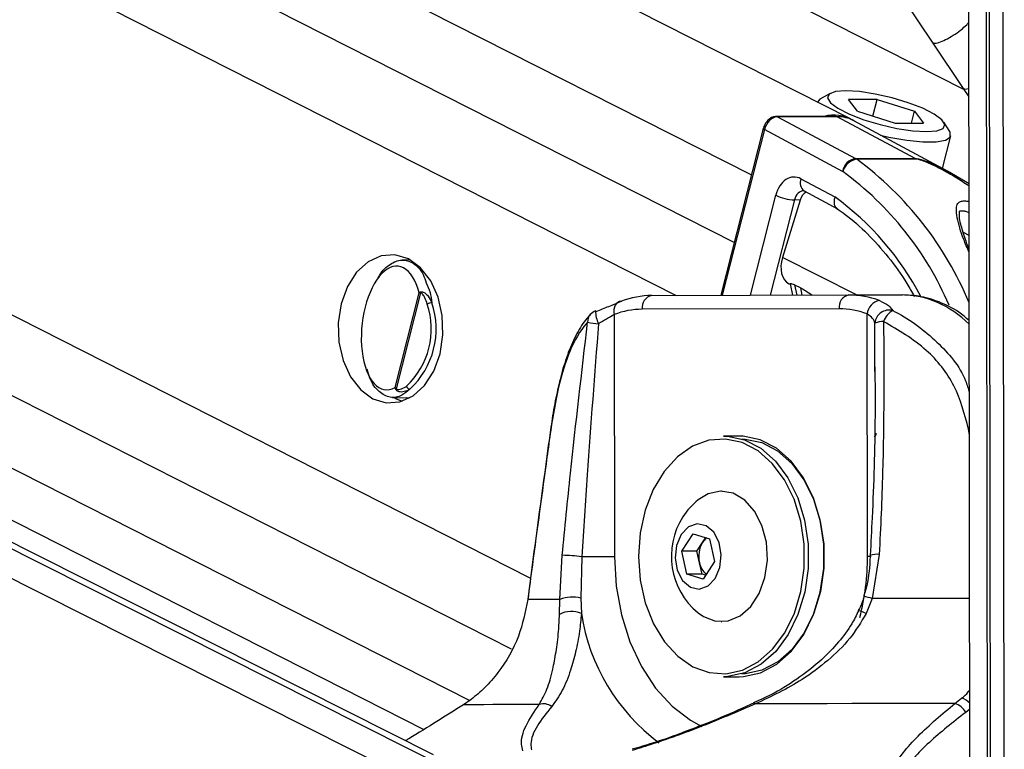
# Model space of a CAD drawing. Header units: millimetres. Extents: x 10 to 13239, y 20 to 10604.
# Tile 124 of 132: x 11713 to 11785, y 2969 to 3022. Entities that reach past the tile are written whole.
import ezdxf

# ---------------------------------------------------------------- set-up
doc = ezdxf.new("R2010")
doc.units = ezdxf.units.MM

msp = doc.modelspace()

# ---------------------------------------------------------------- linework, layer by layer
at = {"color": 8, "linetype": 'Continuous', "lineweight": 25}
for p, q in [((11613.006, 3102.667), (11781.66, 3017.04)), ((11563.715, 3102.083), (11760.781, 3002.031)), ((11575.262, 3102.22), (11765.007, 3005.884)), ((11585.931, 3102.346), (11766.253, 3010.795)), ((11492.337, 3101.237), (11745.77, 2972.567)), ((11502.514, 3101.358), (11748.79, 2976.321)), ((11513.792, 3101.492), (11750.19, 2981.47)), ((11745.086, 2965.005), (11474.832, 3101.03)), ((11744.757, 2967.321), (11479.009, 3101.08)), ((11782.149, 2947.589), (11781.949, 3096.857)), ((11783.438, 2945.196), (11783.243, 3090.87)), ((11767.188, 3014.095), (11764.128, 3002.04)), ((11766.171, 3002.045), (11768.017, 3009.318)), ((11769.378, 3008.98), (11767.618, 3002.049)), ((11782.07, 3006.396), (11781.652, 3006.602)), ((11773.893, 3002.065), (11768.503, 3004.801)), ((11769.387, 3002.806), (11769.542, 3002.054)), ((11769.935, 3002.055), (11769.827, 3002.583)), ((11775.212, 2996.829), (11775.226, 3000.024)), ((11782.024, 2992.312), (11782.089, 2992.323)), ((11782.09, 2991.854), (11782.024, 2992.312)), ((11782.116, 2971.927), (11781.823, 2971.693))]:
    msp.add_line(p, q, dxfattribs=at)
at = {"color": 7, "linetype": 'Continuous', "lineweight": 25}
for p, q in [((11773.452, 3014.87), (11600.809, 3102.523)), ((11743.147, 2968.616), (11479.948, 3101.091)), ((11485.041, 3101.151), (11742.445, 2970.464)), ((11782.127, 2964.295), (11781.949, 3096.857)), ((11783.642, 2952.875), (11783.458, 3090.28)), ((11783.627, 2964.304), (11783.458, 3090.28)), ((11784.629, 2962.382), (11784.46, 3088.841)), ((11767.224, 3038.692), (11779.429, 3020.384)), ((11779.385, 3020.45), (11781.631, 3017.081)), ((11771.966, 3016.733), (11771.267, 3016.345)), ((11781.631, 3017.081), (11782.056, 3016.474)), ((11771.046, 3016.098), (11771.045, 3016.093)), ((11775.382, 3016.292), (11773.306, 3016.292)), ((11773.96, 3015.433), (11773.306, 3016.292)), ((11775.074, 3015.082), (11775.382, 3016.292)), ((11775.382, 3016.292), (11778.111, 3015.433)), ((11773.96, 3015.433), (11776.69, 3014.574)), ((11777.893, 3014.574), (11778.111, 3015.433)), ((11778.111, 3015.433), (11778.765, 3014.574)), ((11772.403, 3015.054), (11768.063, 3015.054)), ((11768.138, 3015.035), (11773.814, 3011.994)), ((11772.478, 3015.035), (11768.138, 3015.035)), ((11778.154, 3011.994), (11772.478, 3015.035)), ((11780.506, 3011.08), (11773.703, 3014.736)), ((11776.69, 3014.574), (11778.765, 3014.574)), ((11780.662, 3013.96), (11780.233, 3014.634)), ((11767.11, 3014.169), (11764.031, 3002.039)), ((11772.856, 3011.059), (11767.188, 3014.095)), ((11780.139, 3011.277), (11780.739, 3013.638)), ((11773.814, 3011.994), (11778.154, 3011.994)), ((11778.242, 3011.94), (11773.902, 3011.94)), ((11782.065, 3010.148), (11780.502, 3011.076)), ((11769.849, 3010.512), (11772.305, 3009.197)), ((11770.064, 3009.638), (11770.084, 3009.631)), ((11770.084, 3009.631), (11772.51, 3008.331)), ((11769.784, 3008.967), (11768.503, 3004.801)), ((11769.784, 3008.967), (11769.378, 3008.98)), ((11741.428, 3004.622), (11740.863, 3004.608)), ((11768.991, 3002.878), (11769.066, 3002.84)), ((11769.061, 3002.866), (11769.228, 3002.054)), ((11769.387, 3002.806), (11769.827, 3002.583)), ((11740.351, 2995.334), (11742.103, 3002.232)), ((11742.199, 3002.218), (11740.428, 2995.241)), ((11759.012, 3002.026), (11773.33, 3002.065)), ((11773.33, 3002.065), (11777.225, 3002.065)), ((11772.624, 3001.065), (11758.306, 3001.026)), ((11756.273, 3000.638), (11756.297, 2983.021)), ((11774.681, 2983.07), (11774.658, 3000.687)), ((11775.21, 2996.49), (11775.212, 2996.829)), ((11740.153, 2994.614), (11741.428, 2994.582)), ((11741.321, 2994.525), (11741.197, 2994.588)), ((11765.348, 2991.795), (11764.216, 2991.795)), ((11764.075, 2987.795), (11764.054, 2987.795)), ((11761.181, 2983.414), (11762.006, 2984.695)), ((11762.006, 2984.695), (11763.202, 2984.326)), ((11762.284, 2983.414), (11762.697, 2984.055)), ((11762.697, 2984.055), (11762.926, 2984.411)), ((11763.202, 2984.326), (11763.574, 2982.676)), ((11752.321, 2979.92), (11752.497, 2983.124)), ((11761.554, 2981.764), (11761.181, 2983.414)), ((11762.284, 2983.414), (11761.181, 2983.414)), ((11762.47, 2982.589), (11762.284, 2983.414)), ((11775.538, 2983.186), (11775.027, 2979.981)), ((11753.912, 2983.017), (11753.856, 2980.012)), ((11762.657, 2981.764), (11762.47, 2982.589)), ((11763.574, 2982.676), (11762.75, 2981.395)), ((11762.75, 2981.395), (11761.554, 2981.764)), ((11762.657, 2981.764), (11761.554, 2981.764)), ((11762.933, 2981.679), (11762.657, 2981.764)), ((11752.299, 2978.826), (11752.321, 2979.92)), ((11753.856, 2980.012), (11753.884, 2978.885)), ((11775.027, 2979.981), (11774.592, 2978.886)), ((11764.054, 2978.295), (11764.075, 2978.295)), ((11764.216, 2974.295), (11765.348, 2974.295)), ((11745.87, 2972.637), (11745.309, 2972.248)), ((11766.395, 2972.359), (11766.39, 2972.357)), ((11781.038, 2972.345), (11781.526, 2972.733))]:
    msp.add_line(p, q, dxfattribs=at)
at = {"color": 7, "linetype": 'Continuous', "lineweight": 25, "flags": 128}
for points in [[(11773.107, 3016.919), (11772.349, 3016.859), (11771.89, 3016.683), (11771.767, 3016.406), (11771.989, 3016.05), (11772.539, 3015.644), (11773.373, 3015.221), (11774.422, 3014.815), (11775.602, 3014.459), (11776.817, 3014.182), (11777.969, 3014.006), (11778.964, 3013.946), (11779.722, 3014.006), (11780.181, 3014.182), (11780.304, 3014.459), (11780.082, 3014.815), (11779.532, 3015.221), (11778.698, 3015.644), (11777.649, 3016.05), (11776.469, 3016.406), (11775.254, 3016.683), (11774.102, 3016.859), (11773.107, 3016.919)], [(11771.267, 3016.345), (11771.212, 3016.311), (11771.046, 3016.098)], [(11772.403, 3015.054), (11772.438, 3015.05), (11772.478, 3015.035)], [(11775.625, 3013.703), (11776.242, 3013.557), (11777.536, 3013.318), (11778.707, 3013.194), (11779.67, 3013.194), (11780.353, 3013.318), (11780.705, 3013.557), (11780.7, 3013.894), (11780.662, 3013.96)], [(11738.73, 2994.52), (11739.704, 2994.221), (11740.7, 2994.288), (11741.649, 2994.718), (11742.488, 2995.481), (11743.158, 2996.524), (11743.614, 2997.777), (11743.826, 2999.155), (11743.778, 3000.563), (11743.474, 3001.906), (11742.935, 3003.091), (11742.197, 3004.039), (11741.311, 3004.684), (11740.337, 3004.983), (11739.341, 3004.916), (11738.392, 3004.486), (11737.553, 3003.723), (11736.883, 3002.68), (11736.427, 3001.427), (11736.215, 3000.049), (11736.263, 2998.641), (11736.567, 2997.298), (11737.106, 2996.113), (11737.844, 2995.165), (11738.73, 2994.52)], [(11756.794, 3001.603), (11756.66, 3001.584), (11756.538, 3001.529), (11756.433, 3001.44), (11756.348, 3001.32), (11756.289, 3001.174), (11756.256, 3001.007), (11756.25, 3000.826), (11756.273, 3000.638)], [(11754.967, 3000.872), (11754.924, 3000.904), (11754.914, 3000.903)], [(11740.26, 2994.611), (11740.427, 2994.52), (11740.869, 2994.337)], [(11751.644, 2992.259), (11751.646, 2992.249), (11751.66, 2992.23)], [(11764.216, 2991.795), (11764.518, 2991.785), (11765.756, 2991.52), (11766.93, 2990.908), (11767.994, 2989.975), (11768.903, 2988.757), (11769.62, 2987.306), (11770.116, 2985.681), (11770.37, 2983.947), (11770.373, 2982.177), (11770.123, 2980.442), (11769.632, 2978.813), (11768.918, 2977.358), (11768.013, 2976.136), (11766.952, 2975.197), (11765.779, 2974.579), (11764.541, 2974.307), (11764.216, 2974.295)], [(11765.348, 2974.295), (11765.673, 2974.307), (11766.91, 2974.579), (11768.083, 2975.197), (11769.144, 2976.136), (11770.05, 2977.358), (11770.763, 2978.813), (11771.255, 2980.442), (11771.504, 2982.177), (11771.502, 2983.947), (11771.248, 2985.681), (11770.752, 2987.306), (11770.034, 2988.757), (11769.126, 2989.975), (11768.062, 2990.908), (11766.887, 2991.52), (11765.649, 2991.785), (11765.348, 2991.795)], [(11758.029, 2983.029), (11758.155, 2981.308), (11758.524, 2979.659), (11759.119, 2978.148), (11759.918, 2976.837), (11760.887, 2975.781), (11761.986, 2975.022), (11763.171, 2974.591), (11764.393, 2974.507), (11765.601, 2974.772), (11766.748, 2975.376), (11767.785, 2976.294), (11768.67, 2977.488), (11769.367, 2978.91), (11769.847, 2980.501), (11770.091, 2982.197), (11770.088, 2983.926), (11769.84, 2985.62), (11769.355, 2987.209), (11768.655, 2988.627), (11767.766, 2989.816), (11766.727, 2990.729), (11765.579, 2991.326), (11764.37, 2991.585), (11763.148, 2991.494), (11761.964, 2991.057), (11760.867, 2990.293), (11759.901, 2989.231), (11759.106, 2987.916), (11758.515, 2986.402), (11758.151, 2984.75), (11758.029, 2983.029)], [(11765.432, 2991.595), (11765.784, 2991.585), (11766.993, 2991.326), (11768.141, 2990.729), (11769.181, 2989.816), (11770.069, 2988.627), (11770.77, 2987.209), (11771.254, 2985.62), (11771.503, 2983.926), (11771.505, 2982.197), (11771.261, 2980.501), (11770.781, 2978.91), (11770.084, 2977.488), (11769.199, 2976.294), (11768.162, 2975.376), (11767.016, 2974.772), (11765.807, 2974.507), (11765.532, 2974.496)], [(11762.367, 2978.938), (11762.755, 2978.665), (11763.639, 2978.332), (11764.554, 2978.348), (11765.431, 2978.713), (11766.207, 2979.4), (11766.822, 2980.356), (11767.233, 2981.512), (11767.407, 2982.782), (11767.333, 2984.071), (11767.016, 2985.285), (11766.479, 2986.332), (11765.762, 2987.135), (11764.918, 2987.635), (11764.01, 2987.795), (11763.106, 2987.602), (11762.367, 2987.153)], [(11761.136, 2984.644), (11760.798, 2983.85), (11760.7, 2982.934), (11760.858, 2982.034), (11761.247, 2981.289), (11761.809, 2980.811), (11762.457, 2980.673), (11763.093, 2980.896), (11763.62, 2981.447), (11763.958, 2982.241), (11764.055, 2983.157), (11763.897, 2984.056), (11763.508, 2984.802), (11762.947, 2985.28), (11762.299, 2985.418), (11761.663, 2985.194), (11761.136, 2984.644)], [(11756.297, 2983.021), (11756.051, 2983.02), (11755.775, 2983.019), (11755.475, 2983.019), (11755.16, 2983.018), (11754.838, 2983.018), (11754.517, 2983.017), (11754.206, 2983.017), (11753.912, 2983.017)], [(11749.983, 2979.927), (11749.983, 2979.922), (11749.991, 2979.905)], [(11781.038, 2972.345), (11779.134, 2972.341), (11777.25, 2972.338), (11775.388, 2972.335), (11773.553, 2972.332), (11771.748, 2972.328), (11769.977, 2972.325), (11768.241, 2972.321), (11766.546, 2972.318)], [(11750.828, 2972.275), (11749.869, 2972.272), (11748.983, 2972.268), (11748.174, 2972.265), (11747.441, 2972.261), (11746.787, 2972.258), (11746.213, 2972.255), (11745.72, 2972.252), (11745.309, 2972.248)]]:
    msp.add_lwpolyline(points, dxfattribs=at)
at = {"color": 8, "linetype": 'Continuous', "lineweight": 25, "flags": 128}
for points in [[(11782.056, 3017.063), (11781.771, 3017.018), (11781.649, 3017.094)], [(11768.063, 3015.054), (11768.098, 3015.05), (11768.138, 3015.035)], [(11767.11, 3014.169), (11767.11, 3014.167), (11767.113, 3014.151), (11767.128, 3014.134), (11767.154, 3014.115), (11767.188, 3014.095)], [(11774.681, 2983.07), (11774.89, 2983.071), (11774.94, 2983.071)], [(11756.297, 2983.021), (11756.425, 2980.881), (11756.801, 2978.801), (11757.413, 2976.836), (11758.246, 2975.041), (11759.276, 2973.464), (11760.476, 2972.149), (11761.813, 2971.13), (11762.649, 2970.681)], [(11782.106, 2979.993), (11781.584, 2979.993), (11780.469, 2979.991), (11779.362, 2979.989), (11778.264, 2979.987), (11777.174, 2979.985), (11776.095, 2979.983), (11775.027, 2979.981)]]:
    msp.add_lwpolyline(points, dxfattribs=at)
at = {"color": 7, "linetype": 'Continuous', "lineweight": 25}
for centre, radius, start, end in [((11772.25, 3012.447), 2.703, 60.00242, 105.30196), ((11772.507, 3012.49), 2.545, 61.9607, 90.65393), ((11774.011, 3010.834), 1.176, 99.64341, 168.99504), ((11774.098, 3010.694), 1.261, 98.95533, 164.03858), ((11773.365, 3011.16), 0.946, 55.44085, 61.69984), ((11777.705, 3011.16), 0.946, 55.44085, 61.69984), ((11772.706, 3010.779), 0.317, 55.44221, 61.65732), ((11769.529, 3012.497), 3.521, 244.56988, 267.53261), ((11742.54, 3002.247), 0.342, 172.70876, 184.81599), ((11759.044, 2995.838), 6.188, 90.29551, 111.31561), ((11759.188, 3001.152), 0.891, 101.42484, 188.14888), ((11773.506, 3001.191), 0.891, 101.41992, 188.1538), ((11773.331, 2995.88), 6.184, 68.98522, 90.00952), ((11737.27, 2999.6), 5.71, 313.09426, 18.41803), ((11737.321, 2999.6), 6.012, 313.09138, 18.41973), ((11743.062, 3000.72), 0.78, 92.82042, 118.75806), ((11758.336, 2995.35), 5.677, 90.30202, 111.308), ((11772.625, 2995.399), 5.666, 68.97944, 90.01461), ((11775.745, 3000.579), 1.092, 100.34071, 174.28739), ((11776.254, 2999.931), 1.033, 75.2899, 174.87131), ((11755.269, 2999.968), 1, 110.84177, 137.33784), ((11777.26, 2999.64), 1.489, 119.94769, 160.5854), ((11758.425, 3027.094), 27.323, 261.40727, 263.07884), ((11775.828, 2998.453), 1.682, 89.06304, 110.98636), ((11740.631, 2995.089), 0.254, 143.00299, 156.16753), ((11741.481, 2995.533), 0.327, 198.16452, 260.52523), ((11765.74, 2983.045), 5.315, 129.38933, 147.23586), ((11765.74, 2983.045), 5.315, 147.23586, 230.61067), ((11764.389, 2983.044), 1.972, 149.14265, 193.31811), ((11763.702, 2983.426), 1.186, 125.93894, 148.00117), ((11752.326, 2971.441), 11.684, 82.19924, 89.16207), ((11763.933, 2982.866), 1.489, 190.69063, 229.53799), ((11754.206, 2506.792), 473.132, 90.22818, 90.5104), ((11753.243, 2977.394), 2.689, 76.83608, 110.05048), ((11753.152, 2977.237), 1.803, 66.04533, 118.22775), ((11780.681, 2971.115), 1.28, 26.81802, 73.7693), ((11751.132, 2971.294), 1.027, 54.3248, 107.18799)]:
    msp.add_arc(centre, radius, start, end, dxfattribs=at)
at = {"color": 8, "linetype": 'Continuous', "lineweight": 25}
for centre, radius, start, end in [((11759.186, 2992.002), 24.78, 22.51978, 53.56884), ((11759.165, 2992.205), 23.303, 23.03411, 53.92787), ((11770.551, 3010.227), 0.757, 157.88528, 231.96685), ((11760.111, 2992.352), 20.795, 27.4876, 54.09961), ((11755.102, 3000.139), 0.761, 138.86867, 184.66041), ((11757.042, 3000.91), 2.129, 180.20186, 206.22973), ((11774.789, 2992.13), 0.565, 314.90779, 347.31006), ((11756.917, 2983.002), 17.765, 345.66306, 0.21837), ((11775.335, 2981.813), 1.388, 81.5975, 108.62794), ((11772.845, 2972.42), 7.869, 73.90829, 78.43624), ((11768.153, 2981.068), 14.435, 188.69828, 233.30491), ((11773.623, 2977.074), 2.055, 61.86233, 78.05596), ((11766.431, 2972.193), 0.17, 47.30257, 102.0519), ((11781.163, 2971.491), 1.294, 42.57711, 73.69501)]:
    msp.add_arc(centre, radius, start, end, dxfattribs=at)
at = {"color": 7, "linetype": 'Continuous', "lineweight": 25}
for centre, major_axis, ratio, start_param, end_param in [((11767.896, 3014.095), (0.459, 0.889), 0.664219, 0.330199, 1.900996), ((11769.348, 3008.642), (-0.001, 2.001), 0.706964, 5.920859, 7.508798), ((11770.449, 3008.629), (0.097, 0.996), 0.721655, 0.45111, 1.295534), ((11740.105, 2999.664), (0.466, 4.492), 0.481818, 5.370135, 9.748344), ((11769.904, 3004.658), (0.919, 1.776), 0.677839, 1.83206, 3.146823)]:
    msp.add_ellipse(centre, major_axis=major_axis, ratio=ratio, start_param=start_param, end_param=end_param, dxfattribs=at)
at = {"color": 8, "linetype": 'Continuous', "lineweight": 25}
for centre, major_axis, ratio, start_param, end_param in [((11770.056, 3008.642), (-0.034, 1), 0.713644, 6.236605, 7.484827), ((11777.272, 2990.065), (-0.062, 12), 0.707102, 5.673658, 6.28145)]:
    msp.add_ellipse(centre, major_axis=major_axis, ratio=ratio, start_param=start_param, end_param=end_param, dxfattribs=at)
for points, knots in [([(11779.402, 3020.463), (11779.433, 3020.43), (11779.502, 3020.354), (11779.853, 3020.42), (11780.349, 3020.621), (11780.923, 3020.946), (11781.468, 3021.334), (11781.876, 3021.686), (11782.003, 3021.859), (11782.049, 3021.921)], [0, 0, 0, 0, 0.123716, 0.280955, 0.438223, 0.595457, 0.752723, 0.909978, 1, 1, 1, 1]), ([(11778.154, 3011.994), (11778.185, 3011.993), (11778.266, 3011.99), (11778.432, 3011.96), (11778.731, 3011.88), (11779.137, 3011.733), (11779.693, 3011.492), (11780.151, 3011.275), (11780.437, 3011.112), (11780.501, 3011.076)], [0, 0, 0, 0, 0.047496, 0.125402, 0.215708, 0.415944, 0.617908, 0.913377, 1, 1, 1, 1]), ([(11782.065, 3009.982), (11781.732, 3010.206), (11781.109, 3010.624), (11780.246, 3011.109), (11779.579, 3011.451), (11779.079, 3011.68), (11778.723, 3011.824), (11778.465, 3011.905), (11778.327, 3011.936), (11778.265, 3011.939), (11778.242, 3011.94)], [0, 0, 0, 0, 0.282814, 0.528018, 0.691361, 0.800356, 0.903218, 0.94602, 0.980142, 1, 1, 1, 1]), ([(11782.072, 3005.155), (11781.934, 3005.48), (11781.527, 3006.439), (11781.228, 3007.467), (11781.11, 3008.312), (11781.203, 3008.705), (11781.42, 3008.885), (11781.708, 3008.921), (11781.936, 3008.901), (11782.065, 3008.857), (11782.067, 3008.856)], [0, 0, 0, 0, 0.175309, 0.516929, 0.690556, 0.81058, 0.881012, 0.940109, 0.999269, 1, 1, 1, 1]), ([(11742.61, 3002.958), (11742.711, 3002.733), (11742.901, 3002.316), (11742.985, 3001.758), (11743.024, 3001.5)], [0, 0, 0, 0, 0.537158, 1, 1, 1, 1]), ([(11776.517, 3000.93), (11776.594, 3000.891), (11777.752, 3000.313), (11779.713, 2998.813), (11781.586, 2996.684), (11782.002, 2995.25), (11782.086, 2994.962)], [0, 0, 0, 0, 0.032402, 0.482516, 0.896166, 1, 1, 1, 1]), ([(11781.526, 2972.733), (11781.698, 2972.869), (11781.917, 2973.042), (11782.079, 2973.294), (11782.115, 2973.349)], [0, 0, 0, 0, 0.7823833, 1, 1, 1, 1])]:
    msp.add_open_spline(points, degree=3, knots=knots, dxfattribs=at)
at = {"color": 7, "linetype": 'Continuous', "lineweight": 25}
for points, knots in [([(11768.063, 3015.054), (11767.967, 3015.042), (11767.773, 3015.018), (11767.499, 3014.838), (11767.266, 3014.57), (11767.151, 3014.322), (11767.115, 3014.187), (11767.11, 3014.169)], [0, 0, 0, 0, 0.224271, 0.453353, 0.708105, 0.959568, 1, 1, 1, 1]), ([(11772.305, 3009.197), (11772.303, 3009.191), (11772.284, 3009.128), (11772.247, 3008.963), (11772.248, 3008.715), (11772.322, 3008.483), (11772.428, 3008.399), (11772.476, 3008.361)], [0, 0, 0, 0, 0.017876, 0.177208, 0.46779, 0.758116, 1, 1, 1, 1]), ([(11772.465, 3008.349), (11772.663, 3008.211), (11773.43, 3007.675), (11774.702, 3006.544), (11776.206, 3004.852), (11777.342, 3003.311), (11777.911, 3002.272), (11778.085, 3001.953)], [0, 0, 0, 0, 0.09173, 0.356303, 0.620286, 0.883634, 1, 1, 1, 1]), ([(11782.068, 3005.399), (11781.966, 3005.664), (11781.714, 3006.323), (11781.482, 3007.124), (11781.339, 3007.78), (11781.395, 3008.187), (11781.365, 3008.163), (11781.473, 3008.198), (11781.646, 3008.188), (11781.831, 3008.15), (11781.958, 3008.102), (11782.002, 3008.086)], [0, 0, 0, 0, 0.1686157, 0.4189666, 0.5866756, 0.7190652, 0.8522464, 0.8952381, 0.9348016, 0.977173, 1, 1, 1, 1]), ([(11739.098, 3003.265), (11739.136, 3003.34), (11739.382, 3003.83), (11739.988, 3004.357), (11740.838, 3004.711), (11741.677, 3004.442), (11742.309, 3003.833), (11742.538, 3003.167), (11742.61, 3002.958)], [0, 0, 0, 0, 0.037016, 0.240473, 0.45141, 0.670983, 0.896778, 1, 1, 1, 1]), ([(11769.07, 3002.868), (11769.069, 3002.881), (11769.068, 3002.909), (11769.185, 3002.896), (11769.306, 3002.847), (11769.377, 3002.811), (11769.387, 3002.806)], [0, 0, 0, 0, 0.285961, 0.62479, 0.950528, 1, 1, 1, 1]), ([(11769.827, 3002.583), (11769.947, 3002.513), (11770.204, 3002.364), (11770.508, 3002.164), (11770.67, 3002.057)], [0, 0, 0, 0, 0.467223, 1, 1, 1, 1]), ([(11742.103, 3002.232), (11742.103, 3002.233), (11742.129, 3002.254), (11742.166, 3002.272), (11742.201, 3002.291)], [0, 0, 0, 0, 0.028909, 1, 1, 1, 1]), ([(11742.199, 3002.218), (11742.165, 3002.223), (11742.129, 3002.228), (11742.103, 3002.232), (11742.103, 3002.232)], [0, 0, 0, 0, 0.971185, 1, 1, 1, 1]), ([(11742.687, 3001.405), (11742.636, 3001.556), (11742.553, 3001.804), (11742.409, 3002.049), (11742.309, 3002.164), (11742.25, 3002.216), (11742.211, 3002.218), (11742.199, 3002.218)], [0, 0, 0, 0, 0.455731, 0.745095, 0.85067, 0.957037, 1, 1, 1, 1]), ([(11742.201, 3002.291), (11742.221, 3002.297), (11742.282, 3002.315), (11742.39, 3002.286), (11742.56, 3002.187), (11742.801, 3001.942), (11742.94, 3001.666), (11743.024, 3001.5)], [0, 0, 0, 0, 0.060653, 0.184539, 0.294007, 0.574648, 1, 1, 1, 1]), ([(11782.078, 3000.197), (11781.829, 3000.41), (11781.156, 3000.984), (11779.907, 3001.592), (11778.518, 3002.005), (11777.613, 3002.047), (11777.222, 3002.065)], [0, 0, 0, 0, 0.178231, 0.480242, 0.775512, 1, 1, 1, 1]), ([(11754.967, 3000.872), (11755.278, 3000.998), (11755.952, 3001.27), (11756.499, 3001.486), (11756.794, 3001.603)], [0, 0, 0, 0, 0.461863, 1, 1, 1, 1]), ([(11775.548, 3001.653), (11775.798, 3001.538), (11776.262, 3001.324), (11776.436, 3001.055), (11776.517, 3000.93)], [0, 0, 0, 0, 0.53814, 1, 1, 1, 1]), ([(11754.549, 3000.621), (11754.458, 3000.534), (11754.075, 3000.166), (11753.538, 2999.264), (11752.921, 2997.923), (11752.442, 2996.402), (11752.059, 2994.772), (11751.802, 2993.396), (11751.687, 2992.522), (11751.652, 2992.253)], [0, 0, 0, 0, 0.0552339, 0.2323837, 0.4189901, 0.6028528, 0.7602065, 0.9259588, 1, 1, 1, 1]), ([(11756.273, 3000.638), (11756.09, 3000.53), (11755.745, 3000.327), (11755.328, 3000.084), (11755.133, 2999.97)], [0, 0, 0, 0, 0.530541, 1, 1, 1, 1]), ([(11775.226, 3000.024), (11775.184, 3000.137), (11775.095, 3000.379), (11774.809, 3000.581), (11774.658, 3000.687)], [0, 0, 0, 0, 0.469456, 1, 1, 1, 1]), ([(11754.343, 3000.077), (11754.31, 3000.041), (11753.818, 2999.509), (11753.033, 2998.159), (11752.187, 2995.482), (11751.835, 2993.313), (11751.66, 2992.23)], [0, 0, 0, 0, 0.0250477, 0.3715271, 0.6863385, 1, 1, 1, 1]), ([(11752.497, 2983.124), (11752.691, 2985.112), (11753.245, 2990.766), (11753.911, 2996.415), (11754.343, 3000.077)], [0, 0, 0, 0, 0.351724, 1, 1, 1, 1]), ([(11755.133, 2999.97), (11754.848, 2996.307), (11754.407, 2990.657), (11754.041, 2985.005), (11753.912, 2983.017)], [0, 0, 0, 0, 0.648203, 1, 1, 1, 1]), ([(11775.856, 3000.135), (11775.873, 2996.474), (11775.901, 2990.827), (11775.632, 2985.174), (11775.538, 2983.186)], [0, 0, 0, 0, 0.648279, 1, 1, 1, 1]), ([(11782.024, 2992.312), (11781.742, 2993.39), (11781.178, 2995.55), (11778.929, 2998.341), (11776.935, 2999.505), (11775.856, 3000.135)], [0, 0, 0, 0, 0.313747, 0.628666, 1, 1, 1, 1]), ([(11741.427, 2995.21), (11741.235, 2995.049), (11740.765, 2994.657), (11739.97, 2994.535), (11739.16, 2994.967), (11738.57, 2995.723), (11738.383, 2996.445), (11738.326, 2996.669)], [0, 0, 0, 0, 0.1629846, 0.3968921, 0.6400267, 0.8884345, 1, 1, 1, 1]), ([(11775.225, 2996.829), (11775.232, 2995.648), (11775.253, 2991.995), (11775.11, 2987.425), (11774.929, 2984.039), (11774.881, 2983.128)], [0, 0, 0, 0, 0.258829, 0.800543, 1, 1, 1, 1]), ([(11740.399, 2995.191), (11740.38, 2995.237), (11740.36, 2995.285), (11740.352, 2995.333), (11740.351, 2995.334)], [0, 0, 0, 0, 0.971469, 1, 1, 1, 1]), ([(11740.351, 2995.334), (11740.352, 2995.333), (11740.371, 2995.304), (11740.4, 2995.272), (11740.428, 2995.241)], [0, 0, 0, 0, 0.029107, 1, 1, 1, 1]), ([(11740.428, 2995.241), (11740.438, 2995.231), (11740.464, 2995.203), (11740.563, 2995.176), (11740.791, 2995.201), (11741.009, 2995.312), (11741.153, 2995.418), (11741.171, 2995.431)], [0, 0, 0, 0, 0.045332, 0.125548, 0.375592, 0.924118, 1, 1, 1, 1]), ([(11741.427, 2995.21), (11741.404, 2995.196), (11741.273, 2995.118), (11741.066, 2995.033), (11740.823, 2994.998), (11740.658, 2995.011), (11740.535, 2995.053), (11740.447, 2995.113), (11740.413, 2995.169), (11740.399, 2995.191)], [0, 0, 0, 0, 0.070132, 0.395153, 0.58707, 0.730993, 0.841657, 0.936384, 1, 1, 1, 1]), ([(11751.644, 2992.259), (11751.502, 2991.231), (11750.936, 2987.12), (11750.391, 2983.009), (11749.983, 2979.927)], [0, 0, 0, 0, 0.2501, 1, 1, 1, 1]), ([(11751.66, 2992.23), (11751.569, 2991.576), (11751.115, 2988.306), (11750.558, 2984.198), (11750.102, 2980.743), (11749.991, 2979.905)], [0, 0, 0, 0, 0.159183, 0.79594, 1, 1, 1, 1]), ([(11774.882, 2983.128), (11774.871, 2982.915), (11774.823, 2982.003), (11774.683, 2980.987), (11774.436, 2980.226), (11774.407, 2980.135)], [0, 0, 0, 0, 0.2117305, 0.9060913, 1, 1, 1, 1]), ([(11749.991, 2979.905), (11749.807, 2979.003), (11749.411, 2977.061), (11748.143, 2974.908), (11746.898, 2973.473), (11746.21, 2972.913), (11745.87, 2972.637)], [0, 0, 0, 0, 0.301537, 0.649271, 0.826762, 1, 1, 1, 1]), ([(11774.414, 2980.132), (11774.381, 2979.995), (11774.293, 2979.634), (11774.119, 2979.306), (11774.011, 2979.102)], [0, 0, 0, 0, 0.379632, 1, 1, 1, 1]), ([(11750.828, 2972.275), (11751.024, 2972.628), (11751.419, 2973.341), (11751.783, 2974.655), (11752.055, 2976.075), (11752.227, 2977.413), (11752.278, 2978.408), (11752.299, 2978.826)], [0, 0, 0, 0, 0.245377, 0.495296, 0.6781, 0.864609, 1, 1, 1, 1]), ([(11753.884, 2978.885), (11753.844, 2978.454), (11753.75, 2977.444), (11753.481, 2976.059), (11753.071, 2974.597), (11752.529, 2973.228), (11751.999, 2972.497), (11751.731, 2972.128)], [0, 0, 0, 0, 0.135243, 0.316728, 0.502898, 0.748889, 1, 1, 1, 1]), ([(11774.024, 2979.097), (11773.87, 2978.771), (11773.485, 2977.953), (11772.569, 2976.752), (11771.31, 2975.447), (11769.73, 2974.202), (11768.058, 2973.136), (11766.891, 2972.612), (11766.382, 2972.383)], [0, 0, 0, 0, 0.102183, 0.255592, 0.427603, 0.620652, 0.834549, 1, 1, 1, 1]), ([(11774.592, 2978.886), (11774.216, 2978.268), (11773.445, 2976.997), (11771.806, 2975.429), (11769.546, 2973.734), (11767.7, 2972.862), (11766.546, 2972.318)], [0, 0, 0, 0, 0.202398, 0.415929, 0.635025, 1, 1, 1, 1]), ([(11766.39, 2972.355), (11766.112, 2972.229), (11765.065, 2971.756), (11763.471, 2971.074), (11762.114, 2970.557), (11761.58, 2970.353)], [0, 0, 0, 0, 0.180199, 0.677677, 1, 1, 1, 1]), ([(11779.557, 2961.02), (11779.38, 2961.061), (11778.388, 2961.291), (11776.858, 2961.912), (11775.742, 2962.998), (11775.343, 2964.143), (11775.399, 2965.62), (11776.3, 2967.6), (11778.243, 2970.005), (11780.106, 2971.564), (11781.038, 2972.345)], [0, 0, 0, 0, 0.024024, 0.134637, 0.244506, 0.334114, 0.423971, 0.601081, 0.800327, 1, 1, 1, 1]), ([(11745.309, 2972.248), (11744.04, 2971.442), (11742.706, 2970.596), (11741.187, 2969.684), (11741.113, 2969.64)], [0, 0, 0, 0, 0.95171, 1, 1, 1, 1]), ([(11749.643, 2968.903), (11749.598, 2969.056), (11749.439, 2969.596), (11749.767, 2970.722), (11750.471, 2971.753), (11750.828, 2972.275)], [0, 0, 0, 0, 0.163705, 0.575616, 1, 1, 1, 1]), ([(11751.731, 2972.128), (11751.353, 2971.653), (11750.589, 2970.693), (11750.149, 2969.632), (11750.241, 2969.111), (11750.266, 2968.967)], [0, 0, 0, 0, 0.414625, 0.838125, 1, 1, 1, 1]), ([(11766.546, 2972.318), (11765.356, 2971.806), (11762.949, 2970.771), (11759.889, 2969.634), (11758.073, 2969.079), (11757.567, 2968.924)], [0, 0, 0, 0, 0.413471, 0.836282, 1, 1, 1, 1]), ([(11781.823, 2971.693), (11780.904, 2970.976), (11779.05, 2969.529), (11777.055, 2967.296), (11776.086, 2965.449), (11775.948, 2964.067), (11776.263, 2962.998), (11777.28, 2961.97), (11778.723, 2961.382), (11779.661, 2961.163), (11779.828, 2961.124)], [0, 0, 0, 0, 0.200856, 0.405164, 0.583293, 0.670993, 0.761392, 0.868868, 0.976541, 1, 1, 1, 1]), ([(11761.58, 2970.353), (11761.397, 2970.282), (11760.573, 2969.959), (11759.23, 2969.497), (11758.077, 2969.156), (11757.588, 2969.011)], [0, 0, 0, 0, 0.141088, 0.635783, 1, 1, 1, 1])]:
    msp.add_open_spline(points, degree=3, knots=knots, dxfattribs=at)

doc.saveas('drawing.dxf')
